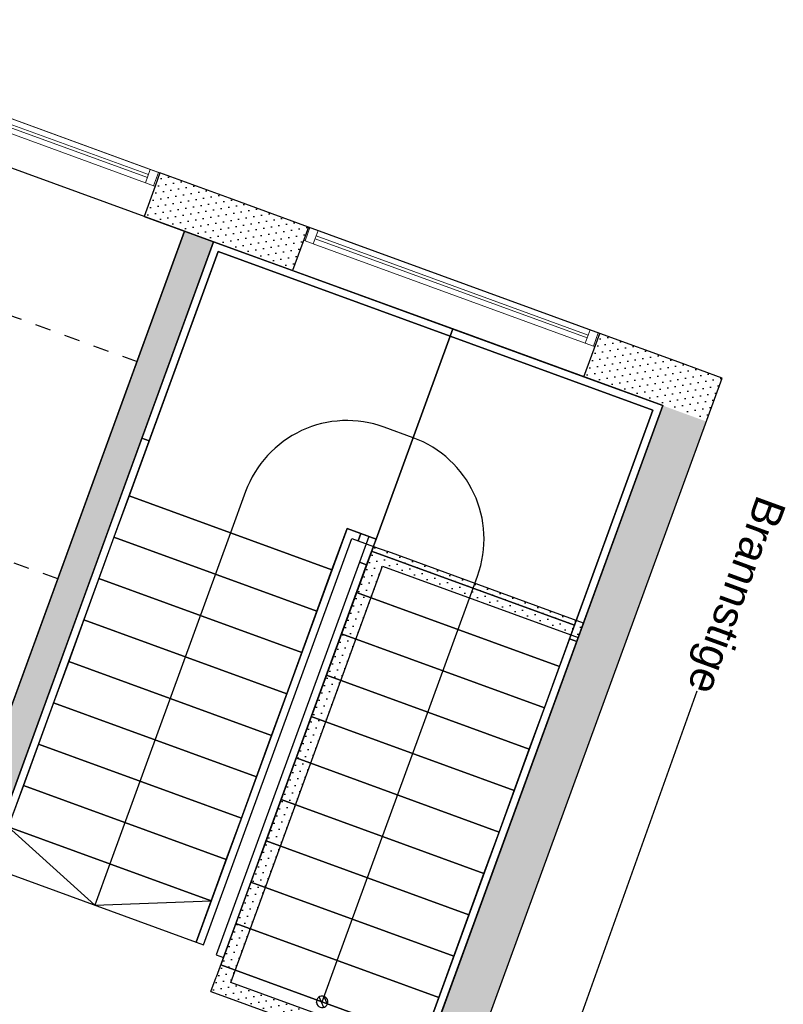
# Model space of a CAD drawing. Header units: millimetres. Extents: x 112481703 to 112588235, y 1264638581 to 1264713486.
# Tile 121 of 256: x 112536685 to 112541635, y 1264681621 to 1264688004. Entities that reach past the tile are written whole.
import ezdxf

# ---------------------------------------------------------------- set-up
doc = ezdxf.new("R2010")
doc.units = ezdxf.units.MM
doc.header["$LTSCALE"] = 0.5
doc.header["$MEASUREMENT"] = 0
for name, pattern in [('PLINE', [0]), ('Stipling', [400, 200, -200]), ('STYLE_01', [211692.4, 105807.4, -105885])]:
    doc.linetypes.add(name, pattern=pattern)
for name, color, linetype in [('231- Bærende yttervegger (Skravur)(Nye konstruksjoner)', 7, 'Continuous'), ('231- Bærende yttervegger(Nye konstruksjoner)', 7, 'Continuous'), ('242- Ikke-bærende innervegger (Skravur)(Nye konstruksjoner)', 7, 'Continuous'), ('242- Ikke-bærende innervegger(Nye konstruksjoner)', 7, 'Continuous'), ('281- Innvendige trapper(Nye konstruksjoner)', 7, 'Continuous'), ('858- Detaljer(Nye konstruksjoner)', 7, 'Continuous'), ('862- M___Nettoareal(Nye konstruksjoner)', 7, 'Continuous'), ('862- M___Nettoareal(Polylinje)(Nye konstruksjoner)', 7, 'Continuous'), ('878- Annen overflate_visuell informasjon(Nye konstruksjoner)', 7, 'Continuous')]:
    doc.layers.add(name, color=color, linetype=linetype)
doc.layers.add('234- Vinduer_ dører_ porter(Nye konstruksjoner)', color=7, linetype='Continuous', lineweight=0)
doc.styles.add('GENERATED_STYLE_1', font='arial.ttf')
doc.dimstyles.new('GENERATED_STYLE__1', dxfattribs={"dimtxt": 0.18, "dimasz": 152, "dimexe": 0.18, "dimexo": 0.0625, "dimgap": 0, "dimtad": 0, "dimtih": 1, "dimtoh": 1, "dimdec": 4, "dimzin": 0, "dimdsep": 46, "dimcen": 0.09, "dimadec": 0, "dimazin": 0, "dimtfac": 1, "dimtdec": 4, "dimtmove": 0, "dimatfit": 3, "dimldrblk": 'ARROWHEAD_16', "dimfxl": 1, "dimtolj": 1, "dimtzin": 0, "dimarcsym": 0})
pattern_1 = [(249.956, (112557650, 1264717795), (-81.357, 29.68231), [0, -50]), (249.956, (112557682.11, 1264717756.67), (-81.357, 29.68231), [0, -50])]

# ---------------------------------------------------------------- blocks, each defined once
blk = doc.blocks.new('Trapp_ heis_2103_66', base_point=(112536895.2, 1264679580))
at = {"layer": '862- M___Nettoareal(Polylinje)(Nye konstruksjoner)', "linetype": 'PLINE', "flags": 128}
blk.add_lwpolyline([(112534000.8, 1264675761), (112536913.1, 1264674698.5), (112538181.2, 1264678174.4), (112539072.4, 1264680616.9), (112540854.6, 1264685501.9), (112537942.4, 1264686564.4)], close=True, dxfattribs=at)
blk = doc.blocks.new('Sengerom_2011_102', base_point=(112534561.4, 1264683612.4))
at = {"layer": '862- M___Nettoareal(Polylinje)(Nye konstruksjoner)', "linetype": 'PLINE', "flags": 128}
blk.add_lwpolyline([(112536075.1, 1264682029.8), (112537754.5, 1264686633), (112533996.8, 1264688004), (112531391.9, 1264680864.3), (112532801.1, 1264680350.2), (112533726.5, 1264682886.6)], close=True, dxfattribs=at)
blk = doc.blocks.new('Vindu[190]', base_point=(112557650, 1264717795))
at = {"layer": '234- Vinduer_ dører_ porter(Nye konstruksjoner)', "linetype": 'PLINE'}
for p, q in [((112538557.2, 1264686659.5), (112538525.7, 1264686573)), ((112538557.2, 1264686659.5), (112538525.7, 1264686573)), ((112538535.1, 1264686569.6), (112538566.6, 1264686656)), ((112538557.2, 1264686659.5), (112540445.4, 1264685970.6)), ((112538557.2, 1264686659.5), (112538566.6, 1264686656)), ((112538566.6, 1264686656), (112538619.2, 1264686636.9)), ((112538619.2, 1264686636.9), (112538587.7, 1264686550.4)), ((112538619.2, 1264686636.9), (112540383.4, 1264685993.2)), ((112538525.7, 1264686573), (112538454.4, 1264686377.6)), ((112538535.1, 1264686569.6), (112538525.7, 1264686573)), ((112538587.7, 1264686550.4), (112538535.1, 1264686569.6)), ((112540364.2, 1264685940.6), (112538600, 1264686584.2)), ((112538606.9, 1264686603), (112540371.1, 1264685959.4)), ((112540351.9, 1264685906.8), (112538587.7, 1264686550.4)), ((112538454.4, 1264686377.6), (112540342.6, 1264685688.7)), ((112540351.9, 1264685906.8), (112540383.4, 1264685993.2)), ((112540383.4, 1264685993.2), (112540436.1, 1264685974)), ((112540404.5, 1264685887.6), (112540436.1, 1264685974)), ((112540445.4, 1264685970.6), (112540413.9, 1264685884.1)), ((112540445.4, 1264685970.6), (112540413.9, 1264685884.1)), ((112540436.1, 1264685974), (112540445.4, 1264685970.6)), ((112540413.9, 1264685884.1), (112540342.6, 1264685688.7)), ((112540404.5, 1264685887.6), (112540351.9, 1264685906.8)), ((112540413.9, 1264685884.1), (112540404.5, 1264685887.6))]:
    blk.add_line(p, q, dxfattribs=at)
blk = doc.blocks.new('Vindu[202]', base_point=(112557650, 1264717795))
at = {"layer": '234- Vinduer_ dører_ porter(Nye konstruksjoner)', "linetype": 'PLINE'}
for p, q in [((112536363.6, 1264687459.8), (112536332.1, 1264687373.4)), ((112536363.6, 1264687459.8), (112536332.1, 1264687373.4)), ((112536341.5, 1264687369.9), (112536373, 1264687456.4)), ((112536363.6, 1264687459.8), (112537594.3, 1264687010.8)), ((112536363.6, 1264687459.8), (112536373, 1264687456.4)), ((112536373, 1264687456.4), (112536425.6, 1264687437.2)), ((112536425.6, 1264687437.2), (112536394.1, 1264687350.7)), ((112536413.3, 1264687403.3), (112537519.9, 1264686999.6)), ((112536425.6, 1264687437.2), (112537532.3, 1264687033.4)), ((112536332.1, 1264687373.4), (112536260.8, 1264687178)), ((112536341.5, 1264687369.9), (112536332.1, 1264687373.4)), ((112536394.1, 1264687350.7), (112536341.5, 1264687369.9)), ((112537500.7, 1264686947), (112536394.1, 1264687350.7)), ((112537513.1, 1264686980.8), (112536406.4, 1264687384.6)), ((112536260.8, 1264687178), (112537491.5, 1264686729)), ((112537500.7, 1264686947), (112537532.3, 1264687033.4)), ((112537532.3, 1264687033.4), (112537584.9, 1264687014.2)), ((112537553.3, 1264686927.8), (112537584.9, 1264687014.2)), ((112537594.3, 1264687010.8), (112537562.7, 1264686924.4)), ((112537594.3, 1264687010.8), (112537562.7, 1264686924.4)), ((112537584.9, 1264687014.2), (112537594.3, 1264687010.8)), ((112537553.3, 1264686927.8), (112537500.7, 1264686947)), ((112537562.7, 1264686924.4), (112537491.5, 1264686729)), ((112537562.7, 1264686924.4), (112537553.3, 1264686927.8))]:
    blk.add_line(p, q, dxfattribs=at)
blk = doc.blocks.new('ARROWHEAD_16')
at = {"linetype": 'Continuous'}
blk.add_hatch(color=256, dxfattribs=at).paths.add_polyline_path([(-0.9093, 0.525), (0, 0), (-0.9093, -0.525)])
blk.add_line((0, 0), (-1, 0), dxfattribs=at)

msp = doc.modelspace()

# ---------------------------------------------------------------- hatches: boundary and pattern name
at = {"layer": '231- Bærende yttervegger (Skravur)(Nye konstruksjoner)', "linetype": 'Continuous'}
h = msp.add_hatch(dxfattribs=at)
h.set_pattern_fill('Prikker_tett', color=256, style=0, pattern_type=2)
h.set_pattern_definition(pattern_1)
h.paths.add_polyline_path([(112537942.4, 1264686564.4), (112538045.2, 1264686846.3), (112537594.3, 1264687010.8), (112537491.5, 1264686729)])
h = msp.add_hatch(dxfattribs=at)
h.set_pattern_fill('Prikker_tett', color=256, style=0, pattern_type=2)
h.set_pattern_definition(pattern_1)
h.paths.add_polyline_path([(112538454.4, 1264686377.6), (112538557.2, 1264686659.5), (112538045.2, 1264686846.3), (112537942.4, 1264686564.4)])
h = msp.add_hatch(dxfattribs=at)
h.set_pattern_fill('Prikker_tett', color=256, style=0, pattern_type=2)
h.set_pattern_definition(pattern_1)
h.paths.add_polyline_path([(112540445.4, 1264685970.6), (112540342.6, 1264685688.7), (112540854.6, 1264685501.9), (112540957.4, 1264685783.8)])
h = msp.add_hatch(dxfattribs=at)
h.set_pattern_fill('Prikker_tett', color=256, style=0, pattern_type=2)
h.set_pattern_definition(pattern_1)
h.paths.add_polyline_path([(112540854.6, 1264685501.9), (112541239.3, 1264685680.9), (112540957.4, 1264685783.8)])
h = msp.add_hatch(dxfattribs=at)
h.set_pattern_fill('Prikker_tett', color=256, style=0, pattern_type=2)
h.set_pattern_definition(pattern_1)
h.paths.add_polyline_path([(112541136.4, 1264685399.1), (112541239.3, 1264685680.9), (112540854.6, 1264685501.9)])
h = msp.add_hatch(dxfattribs=at)
h.set_pattern_fill('Prikker_tett', color=256, style=0, pattern_type=2)
h.set_pattern_definition(pattern_1)
h.paths.add_polyline_path([(112540854.6, 1264685501.9), (112539175.2, 1264680898.7), (112539457, 1264680795.9), (112541136.4, 1264685399.1)])
at = {"layer": '242- Ikke-bærende innervegger (Skravur)(Nye konstruksjoner)', "linetype": 'Continuous'}
h = msp.add_hatch(dxfattribs=at)
h.set_pattern_fill('Prikker_tett', color=256, style=0, pattern_type=2)
h.set_pattern_definition(pattern_1)
h.paths.add_polyline_path([(112535337.5, 1264679424.8), (112537942.4, 1264686564.4), (112537754.5, 1264686633), (112535149.7, 1264679493.3)])
h = msp.add_hatch(dxfattribs=at)
h.set_pattern_fill('Prikker_tett', color=256, style=0, pattern_type=2)
h.set_pattern_definition(pattern_1)
h.paths.add_polyline_path([(112539038, 1264684461.6), (112538978.3, 1264684589.8), (112538944.1, 1264684495.8)])
h = msp.add_hatch(dxfattribs=at)
h.set_pattern_fill('Prikker_tett', color=256, style=0, pattern_type=2)
h.set_pattern_definition(pattern_1)
h.paths.add_polyline_path([(112539072.3, 1264684555.5), (112538978.3, 1264684589.8), (112539038, 1264684461.6)])
h = msp.add_hatch(dxfattribs=at)
h.set_pattern_fill('Prikker_tett', color=256, style=0, pattern_type=2)
h.set_pattern_definition(pattern_1)
h.paths.add_polyline_path([(112539038, 1264684461.6), (112540306.2, 1264683998.9), (112540340.5, 1264684092.8), (112539072.3, 1264684555.5)])
h = msp.add_hatch(dxfattribs=at)
h.set_pattern_fill('Prikker_tett', color=256, style=0, pattern_type=2)
h.set_pattern_definition(pattern_1)
h.paths.add_polyline_path([(112538053.4, 1264681762.9), (112539038, 1264684461.6), (112538944.1, 1264684495.8), (112537959.5, 1264681797.2)])
h = msp.add_hatch(dxfattribs=at)
h.set_pattern_fill('Prikker_tett', color=256, style=0, pattern_type=2)
h.set_pattern_definition(pattern_1)
h.paths.add_polyline_path([(112537959.5, 1264681797.2), (112537925.2, 1264681703.2), (112538053.4, 1264681762.9)])
h = msp.add_hatch(dxfattribs=at)
h.set_pattern_fill('Prikker_tett', color=256, style=0, pattern_type=2)
h.set_pattern_definition(pattern_1)
h.paths.add_polyline_path([(112538053.4, 1264681762.9), (112537925.2, 1264681703.2), (112538019.1, 1264681669)])
h = msp.add_hatch(dxfattribs=at)
h.set_pattern_fill('Prikker_tett', color=256, style=0, pattern_type=2)
h.set_pattern_definition(pattern_1)
h.paths.add_polyline_path([(112538019.1, 1264681669), (112539287.4, 1264681206.2), (112539321.6, 1264681300.2), (112538053.4, 1264681762.9)])
at = {"layer": '281- Innvendige trapper(Nye konstruksjoner)', "linetype": 'Continuous'}
h = msp.add_hatch(dxfattribs=at)
h.set_pattern_fill('Skrålinjer_1', color=256, style=0, pattern_type=2)
h.set_pattern_definition([(294.95599, (112557650, 1264717795), (27.198964, 12.65766), [])])
h.paths.add_polyline_path([(112538681.4, 1264681624.1, 1), (112538610.9, 1264681649.8, 1)])

# ---------------------------------------------------------------- linework, layer by layer
at = {"layer": '231- Bærende yttervegger(Nye konstruksjoner)', "linetype": 'PLINE'}
for p, q in [((112537594.3, 1264687010.8), (112537562.7, 1264686924.4)), ((112537562.7, 1264686924.4), (112537491.5, 1264686729))]:
    msp.add_line(p, q, dxfattribs=at)
at = {"layer": '231- Bærende yttervegger(Nye konstruksjoner)', "linetype": 'PLINE', "flags": 128}
for points in [[(112538045.2, 1264686846.3), (112537594.3, 1264687010.8)], [(112538557.2, 1264686659.5), (112538045.2, 1264686846.3)], [(112537491.5, 1264686729), (112537942.4, 1264686564.4)], [(112538557.2, 1264686659.5), (112538454.4, 1264686377.6)], [(112540445.4, 1264685970.6), (112538557.2, 1264686659.5)], [(112537942.4, 1264686564.4), (112538454.4, 1264686377.6)], [(112538454.4, 1264686377.6), (112540342.6, 1264685688.7)], [(112540342.6, 1264685688.7), (112540445.4, 1264685970.6)], [(112540957.4, 1264685783.8), (112540445.4, 1264685970.6)], [(112541239.3, 1264685680.9), (112540957.4, 1264685783.8)], [(112539457, 1264680795.9), (112541239.3, 1264685680.9)], [(112540342.6, 1264685688.7), (112540854.6, 1264685501.9)], [(112540854.6, 1264685501.9), (112539175.2, 1264680898.7)]]:
    msp.add_lwpolyline(points, dxfattribs=at)
at = {"layer": '242- Ikke-bærende innervegger(Nye konstruksjoner)', "linetype": 'PLINE', "flags": 128}
for points in [[(112537754.5, 1264686633), (112535149.7, 1264679493.3)], [(112537942.4, 1264686564.4), (112537754.5, 1264686633)], [(112535269, 1264679236.9), (112537942.4, 1264686564.4)], [(112538978.3, 1264684589.8), (112537959.5, 1264681797.2)], [(112538978.3, 1264684589.8), (112539072.3, 1264684555.5)], [(112540340.5, 1264684092.8), (112539072.3, 1264684555.5)], [(112538053.4, 1264681762.9), (112539038, 1264684461.6)], [(112539038, 1264684461.6), (112540306.2, 1264683998.9)], [(112540340.5, 1264684092.8), (112540306.2, 1264683998.9)], [(112537925.2, 1264681703.2), (112537959.5, 1264681797.2)], [(112539321.6, 1264681300.2), (112538053.4, 1264681762.9)], [(112537925.2, 1264681703.2), (112539287.4, 1264681206.2)]]:
    msp.add_lwpolyline(points, dxfattribs=at)
at = {"layer": '281- Innvendige trapper(Nye konstruksjoner)', "linetype": 'PLINE'}
for p, q in [((112537942.4, 1264686564.4), (112537477.9, 1264685291.3)), ((112539492.4, 1264685998.9), (112537942.4, 1264686564.4)), ((112537972.2, 1264686500.3), (112537394.5, 1264684917)), ((112537524.9, 1264685274.2), (112537972.2, 1264686500.3)), ((112537972.2, 1264686500.3), (112539475.3, 1264685951.9)), ((112539475.3, 1264685951.9), (112537972.2, 1264686500.3)), ((112539492.4, 1264685998.9), (112539475.3, 1264685951.9)), ((112539475.3, 1264685951.9), (112539492.4, 1264685998.9)), ((112540854.6, 1264685501.9), (112539492.4, 1264685998.9)), ((112539475.3, 1264685951.9), (112538995.5, 1264684636.7)), ((112538995.5, 1264684636.7), (112539475.3, 1264685951.9)), ((112539475.3, 1264685951.9), (112540790.5, 1264685472.1)), ((112540790.5, 1264685472.1), (112539475.3, 1264685951.9)), ((112540296.6, 1264683972.5), (112540854.6, 1264685501.9)), ((112540790.5, 1264685472.1), (112540249.6, 1264683989.6)), ((112540282.1, 1264684078.7), (112540790.5, 1264685472.1)), ((112539235.4, 1264685294.3), (112539047.5, 1264685362.9)), ((112537477.9, 1264685291.3), (112536467, 1264682520.6)), ((112537477.9, 1264685291.3), (112537524.9, 1264685274.2)), ((112537524.9, 1264685274.2), (112537477.9, 1264685291.3)), ((112536514, 1264682503.5), (112537524.9, 1264685274.2)), ((112537394.5, 1264684917), (112537296.7, 1264684648.8)), ((112537394.5, 1264684917), (112538709.7, 1264684437.1)), ((112538709.7, 1264684437.1), (112537394.5, 1264684917)), ((112538150, 1264684945.2), (112538052.1, 1264684677)), ((112537296.7, 1264684648.8), (112537198.9, 1264684380.6)), ((112538052.1, 1264684677), (112537269.4, 1264682531.7)), ((112537296.7, 1264684648.8), (112538611.9, 1264684169)), ((112538611.9, 1264684169), (112537296.7, 1264684648.8)), ((112538807.6, 1264684705.3), (112537829.2, 1264682023.6)), ((112538709.7, 1264684437.1), (112538807.6, 1264684705.3)), ((112538896.6, 1264684672.8), (112538807.6, 1264684705.3)), ((112538807.6, 1264684705.3), (112538995.5, 1264684636.7)), ((112538896.6, 1264684672.8), (112538879.5, 1264684625.8)), ((112538879.5, 1264684625.8), (112538896.6, 1264684672.8)), ((112538948.5, 1264684653.9), (112538887.5, 1264684486.6)), ((112538995.5, 1264684636.7), (112538896.6, 1264684672.8)), ((112538995.5, 1264684636.7), (112538948.5, 1264684653.9)), ((112537876.2, 1264682006.5), (112538837.4, 1264684641.2)), ((112538837.4, 1264684641.2), (112538879.5, 1264684625.8)), ((112538879.5, 1264684625.8), (112538978.3, 1264684589.8)), ((112538934.4, 1264684469.5), (112538995.5, 1264684636.7)), ((112538995.5, 1264684636.7), (112538966.9, 1264684558.5)), ((112538978.3, 1264684589.8), (112538995.5, 1264684636.7)), ((112538966.9, 1264684558.5), (112538869.1, 1264684290.3)), ((112540282.1, 1264684078.7), (112538966.9, 1264684558.5)), ((112538966.9, 1264684558.5), (112540282.1, 1264684078.7)), ((112538887.5, 1264684486.6), (112537958.7, 1264681941)), ((112538005.7, 1264681923.8), (112538934.4, 1264684469.5)), ((112538934.4, 1264684469.5), (112538887.5, 1264684486.6)), ((112538887.5, 1264684486.6), (112538934.4, 1264684469.5)), ((112538611.9, 1264684169), (112538709.7, 1264684437.1)), ((112539624.5, 1264684318.6), (112539653.1, 1264684396.8)), ((112537198.9, 1264684380.6), (112537101, 1264684112.5)), ((112537198.9, 1264684380.6), (112538514.1, 1264683900.8)), ((112538514.1, 1264683900.8), (112537198.9, 1264684380.6)), ((112538744, 1264681905.1), (112539624.5, 1264684318.6)), ((112538869.1, 1264684290.3), (112538771.2, 1264684022.2)), ((112540184.3, 1264683810.5), (112538869.1, 1264684290.3)), ((112538869.1, 1264684290.3), (112540184.3, 1264683810.5)), ((112538514.1, 1264683900.8), (112538611.9, 1264684169)), ((112537101, 1264684112.5), (112537003.2, 1264683844.3)), ((112537101, 1264684112.5), (112538416.2, 1264683632.6)), ((112538416.2, 1264683632.6), (112537101, 1264684112.5)), ((112540184.3, 1264683810.5), (112540282.1, 1264684078.7)), ((112538771.2, 1264684022.2), (112538673.4, 1264683754)), ((112540086.4, 1264683542.3), (112538771.2, 1264684022.2)), ((112538771.2, 1264684022.2), (112540086.4, 1264683542.3)), ((112540249.6, 1264683989.6), (112539320.9, 1264681444)), ((112539367.9, 1264681426.8), (112540296.6, 1264683972.5)), ((112540296.6, 1264683972.5), (112540249.6, 1264683989.6)), ((112540249.6, 1264683989.6), (112540296.6, 1264683972.5)), ((112538416.2, 1264683632.6), (112538514.1, 1264683900.8)), ((112537003.2, 1264683844.3), (112536905.4, 1264683576.1)), ((112537003.2, 1264683844.3), (112538318.4, 1264683364.5)), ((112538318.4, 1264683364.5), (112537003.2, 1264683844.3)), ((112538673.4, 1264683754), (112538575.6, 1264683485.8)), ((112539988.6, 1264683274.2), (112538673.4, 1264683754)), ((112538673.4, 1264683754), (112539988.6, 1264683274.2)), ((112540086.4, 1264683542.3), (112540184.3, 1264683810.5)), ((112538318.4, 1264683364.5), (112538416.2, 1264683632.6)), ((112536905.4, 1264683576.1), (112536807.5, 1264683308)), ((112536905.4, 1264683576.1), (112538220.6, 1264683096.3)), ((112538220.6, 1264683096.3), (112536905.4, 1264683576.1)), ((112539988.6, 1264683274.2), (112540086.4, 1264683542.3)), ((112538575.6, 1264683485.8), (112538477.7, 1264683217.7)), ((112539890.8, 1264683006), (112538575.6, 1264683485.8)), ((112538575.6, 1264683485.8), (112539890.8, 1264683006)), ((112536807.5, 1264683308), (112536709.7, 1264683039.8)), ((112536807.5, 1264683308), (112538122.7, 1264682828.1)), ((112538122.7, 1264682828.1), (112536807.5, 1264683308)), ((112538220.6, 1264683096.3), (112538318.4, 1264683364.5)), ((112539890.8, 1264683006), (112539988.6, 1264683274.2)), ((112538477.7, 1264683217.7), (112538379.9, 1264682949.5)), ((112539792.9, 1264682737.8), (112538477.7, 1264683217.7)), ((112538477.7, 1264683217.7), (112539792.9, 1264682737.8)), ((112538122.7, 1264682828.1), (112538220.6, 1264683096.3)), ((112536709.7, 1264683039.8), (112536611.8, 1264682771.7)), ((112536709.7, 1264683039.8), (112538024.9, 1264682560)), ((112538024.9, 1264682560), (112536709.7, 1264683039.8)), ((112539792.9, 1264682737.8), (112539890.8, 1264683006)), ((112538379.9, 1264682949.5), (112538282.1, 1264682681.3)), ((112539695.1, 1264682469.7), (112538379.9, 1264682949.5)), ((112538379.9, 1264682949.5), (112539695.1, 1264682469.7)), ((112538024.9, 1264682560), (112538122.7, 1264682828.1)), ((112536611.8, 1264682771.7), (112537927, 1264682291.8)), ((112537927, 1264682291.8), (112536611.8, 1264682771.7)), ((112536611.8, 1264682771.7), (112537171.6, 1264682263.6)), ((112539695.1, 1264682469.7), (112539792.9, 1264682737.8)), ((112538282.1, 1264682681.3), (112538184.2, 1264682413.2)), ((112539597.3, 1264682201.5), (112538282.1, 1264682681.3)), ((112538282.1, 1264682681.3), (112539597.3, 1264682201.5)), ((112537927, 1264682291.8), (112538024.9, 1264682560)), ((112536514, 1264682503.5), (112537829.2, 1264682023.6)), ((112537269.4, 1264682531.7), (112537171.6, 1264682263.6)), ((112538184.2, 1264682413.2), (112538086.4, 1264682145)), ((112539499.4, 1264681933.3), (112538184.2, 1264682413.2)), ((112538184.2, 1264682413.2), (112539499.4, 1264681933.3)), ((112539597.3, 1264682201.5), (112539695.1, 1264682469.7)), ((112537171.6, 1264682263.6), (112537927, 1264682291.8)), ((112537829.2, 1264682023.6), (112537927, 1264682291.8)), ((112539499.4, 1264681933.3), (112539597.3, 1264682201.5)), ((112538086.4, 1264682145), (112537988.5, 1264681876.8)), ((112539401.6, 1264681665.2), (112538086.4, 1264682145)), ((112538086.4, 1264682145), (112539401.6, 1264681665.2)), ((112537829.2, 1264682023.6), (112537876.2, 1264682006.5)), ((112537958.7, 1264681941), (112538005.7, 1264681923.8)), ((112538646.1, 1264681636.9), (112538744, 1264681905.1)), ((112539401.6, 1264681665.2), (112539499.4, 1264681933.3)), ((112537988.5, 1264681876.8), (112539303.7, 1264681397)), ((112539303.7, 1264681397), (112539401.6, 1264681665.2))]:
    msp.add_line(p, q, dxfattribs=at)
at = {"layer": '281- Innvendige trapper(Nye konstruksjoner)', "linetype": 'STYLE_01'}
for p, q in [((112539475.3, 1264685951.9), (112538995.5, 1264684636.7)), ((112537394.5, 1264684917), (112538709.7, 1264684437.1)), ((112537296.7, 1264684648.8), (112538611.9, 1264684169)), ((112540282.1, 1264684078.7), (112538966.9, 1264684558.5)), ((112537198.9, 1264684380.6), (112538514.1, 1264683900.8)), ((112540184.3, 1264683810.5), (112538869.1, 1264684290.3)), ((112537101, 1264684112.5), (112538416.2, 1264683632.6)), ((112540086.4, 1264683542.3), (112538771.2, 1264684022.2)), ((112537003.2, 1264683844.3), (112538318.4, 1264683364.5)), ((112539988.6, 1264683274.2), (112538673.4, 1264683754)), ((112536905.4, 1264683576.1), (112538220.6, 1264683096.3)), ((112539890.8, 1264683006), (112538575.6, 1264683485.8)), ((112536807.5, 1264683308), (112538122.7, 1264682828.1)), ((112539792.9, 1264682737.8), (112538477.7, 1264683217.7)), ((112536709.7, 1264683039.8), (112538024.9, 1264682560)), ((112539695.1, 1264682469.7), (112538379.9, 1264682949.5)), ((112536611.8, 1264682771.7), (112537927, 1264682291.8)), ((112539597.3, 1264682201.5), (112538282.1, 1264682681.3)), ((112536514, 1264682503.5), (112537829.2, 1264682023.6)), ((112539499.4, 1264681933.3), (112538184.2, 1264682413.2)), ((112539401.6, 1264681665.2), (112538086.4, 1264682145)), ((112539303.7, 1264681397), (112537988.5, 1264681876.8))]:
    msp.add_line(p, q, dxfattribs=at)
at = {"layer": '281- Innvendige trapper(Nye konstruksjoner)', "linetype": 'PLINE', "flags": 128}
msp.add_lwpolyline([(112538681.4, 1264681624.1, 1), (112538610.9, 1264681649.8, 1)], format="xyb", close=True, dxfattribs=at)
at = {"layer": '281- Innvendige trapper(Nye konstruksjoner)', "linetype": 'PLINE'}
for centre, start, end in [((112538807.6, 1264684705.3), 69.95599, 159.95599), ((112538995.5, 1264684636.7), 339.95599, 69.95599)]:
    msp.add_arc(centre, 700, start, end, dxfattribs=at)
at = {"layer": '878- Annen overflate_visuell informasjon(Nye konstruksjoner)', "linetype": 'Stipling'}
for p, q in [((112535473.2, 1264686507.3), (112537446, 1264685787.5)), ((112536931.9, 1264684378.4), (112534959.1, 1264685098.1))]:
    msp.add_line(p, q, dxfattribs=at)

# ---------------------------------------------------------------- block references
at = {"layer": '234- Vinduer_ dører_ porter(Nye konstruksjoner)', "linetype": 'PLINE'}
for name in ['Vindu[202]', 'Vindu[190]']:
    msp.add_blockref(name, (112557650, 1264717795), dxfattribs=at)
at = {"layer": '862- M___Nettoareal(Nye konstruksjoner)', "linetype": 'Continuous'}
for name, p in [('Sengerom_2011_102', (112534561.4, 1264683612.4)), ('Trapp_ heis_2103_66', (112536895.2, 1264679580))]:
    msp.add_blockref(name, p, dxfattribs=at)

# ---------------------------------------------------------------- texts
at = {"layer": '858- Detaljer(Nye konstruksjoner)', "linetype": 'Continuous', "insert": (112541077.1, 1264683652.6), "char_height": 200, "attachment_point": 6, "rotation": 249.95599, "style": 'GENERATED_STYLE_1'}
msp.add_mtext('\\A1;{\\pqr;\\fArial|b0|i0|c0|p0;\\W1.000000;Brannstige}', dxfattribs=at)

# ---------------------------------------------------------------- leaders
at = {"layer": '858- Detaljer(Nye konstruksjoner)', "linetype": 'PLINE', "annotation_type": 0, "has_hookline": 1, "hookline_direction": 1, "text_width": 1302.4, "horizontal_direction": (-0.342742, -0.93943, 0)}
msp.add_leader([(112540231.8, 1264681284.7), (112541077.1, 1264683652.6)], dimstyle='GENERATED_STYLE__1', dxfattribs=at)

doc.saveas('drawing.dxf')
